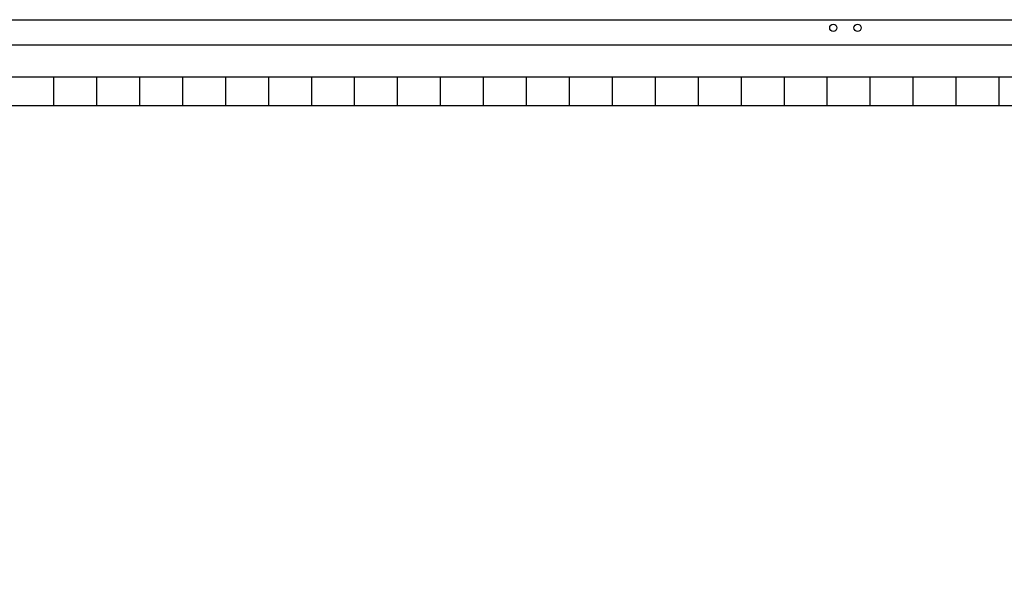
# Model space of a CAD drawing. Header units: millimetres. Extents: x -532 to 413144, y -532 to 654275.
# Tile 84 of 210: x 11455 to 25204, y 30561 to 38332. Entities that reach past the tile are written whole.
import ezdxf

# ---------------------------------------------------------------- set-up
doc = ezdxf.new("R2010")
doc.units = ezdxf.units.MM
doc.header["$LTSCALE"] = 100
for name, color, linetype in [('A-0050-BESTAAND', 7, 'Continuous'), ('A-0270-DAK', 7, 'Continuous'), ('BL40----_AFWERKING', 1, 'Continuous')]:
    doc.layers.add(name, color=color, linetype=linetype)

msp = doc.modelspace()

# ---------------------------------------------------------------- linework, layer by layer
at = {"layer": 'A-0050-BESTAAND', "ltscale": 10}
for points in [[(28532.375, 30358), (28532.375, 37532), (3867.375, 37532), (3867.375, 24932), (267.375, 24932), (267.375, 14668), (10532.375, 14668), (10532.375, 15838), (13377.5, 15838)], [(11932.375, 37132), (11932.375, 37532)], [(12532.375, 37132), (12532.375, 37532)], [(13132.375, 37132), (13132.375, 37532)], [(13732.375, 37132), (13732.375, 37532)], [(14332.375, 37132), (14332.375, 37532)], [(14932.375, 37132), (14932.375, 37532)], [(15532.375, 37132), (15532.375, 37532)], [(16132.375, 37132), (16132.375, 37532)], [(16732.375, 37132), (16732.375, 37532)], [(17332.375, 37132), (17332.375, 37532)], [(17932.375, 37132), (17932.375, 37532)], [(18532.375, 37132), (18532.375, 37532)], [(19132.375, 37132), (19132.375, 37532)], [(19732.375, 37132), (19732.375, 37532)], [(20332.375, 37132), (20332.375, 37532)], [(20932.375, 37132), (20932.375, 37532)], [(21532.375, 37132), (21532.375, 37532)], [(22132.375, 37132), (22132.375, 37532)], [(22732.375, 37132), (22732.375, 37532)], [(23332.375, 37132), (23332.375, 37532)], [(23932.375, 37132), (23932.375, 37532)], [(24532.375, 37132), (24532.375, 37532)], [(25132.375, 37132), (25132.375, 37532)], [(28132.375, 30358), (28132.375, 37132), (4267.375, 37132), (4267.375, 24532), (667.375, 24532), (667.375, 15068), (10132.375, 15068), (10132.375, 16238), (13377.5, 16238)]]:
    msp.add_lwpolyline(points, dxfattribs=at)
at = {"layer": 'A-0270-DAK', "ltscale": 10}
msp.add_lwpolyline([(3067.625, 38332.375), (29332.375, 38332.375), (29332.375, 29700), (35467.625, 29700), (35467.625, 31132.375), (61732.375, 31132.375), (61732.375, 15667.625), (58132.375, 15667.625), (58132.375, -532.375), (46267.625, -532.375), (46267.625, 4227.625), (43732.375, 4227.625), (43732.375, 3067.625), (31867.625, 3067.625), (31867.625, 11427.625), (25732.375, 11427.625), (25732.375, 10267.625), (13867.625, 10267.625), (13867.625, 15037.625), (11332.375, 15037.625), (11332.375, 13867.625), (-532.375, 13867.625), (-532.375, 25732.375), (3067.625, 25732.375)], close=True, dxfattribs=at)
msp.add_lwpolyline([(25382.375, 10617.625), (14217.625, 10617.625), (14217.625, 12327.625), (13867.625, 12327.625), (13867.625, 15387.625), (10982.375, 15387.625), (10982.375, 14217.625), (-182.375, 14217.625), (-182.375, 25382.375), (3417.625, 25382.375), (3417.625, 37982.375), (28982.375, 37982.375)], dxfattribs=at)
at = {"layer": 'BL40----_AFWERKING'}
for centre in [(22816, 38219), (23155, 38219)]:
    msp.add_circle(centre, 50, dxfattribs=at)

doc.saveas('drawing.dxf')
